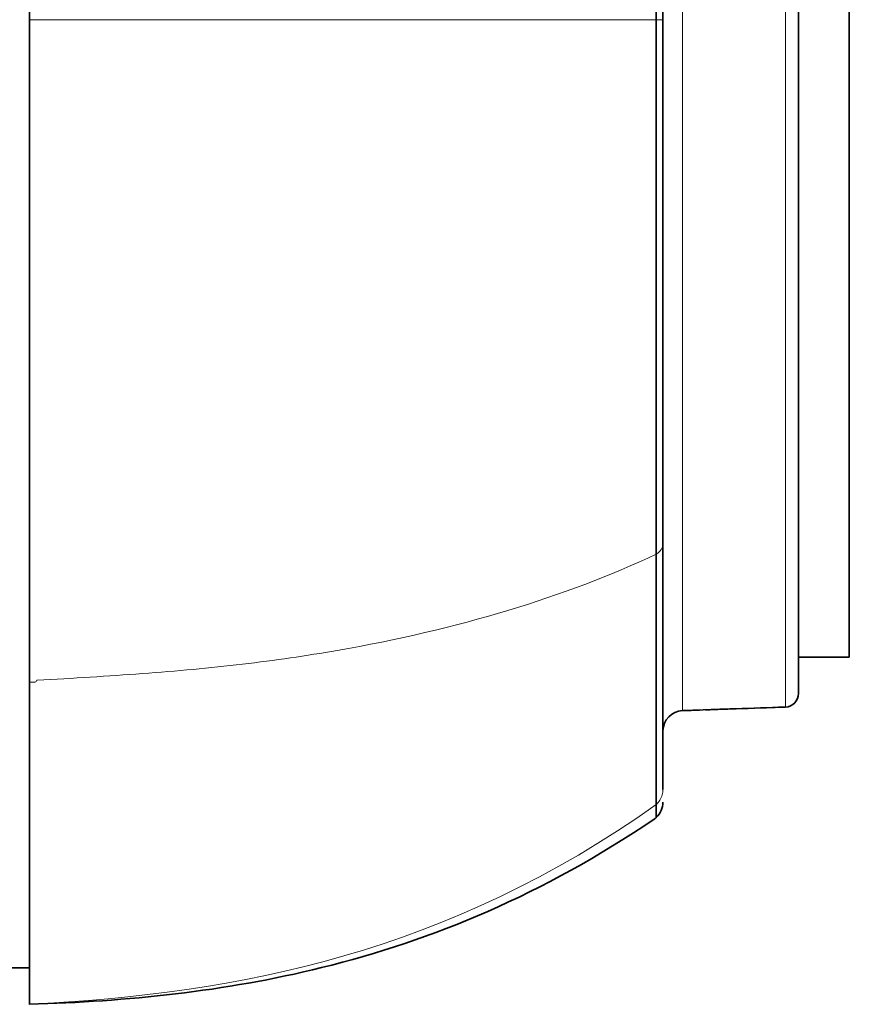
# Model space of a CAD drawing. Header units: millimetres. Extents: x 5 to 415, y 5 to 292.
# Tile 88 of 197: x 243 to 255, y 147 to 162. Entities that reach past the tile are written whole.
import ezdxf

# ---------------------------------------------------------------- set-up
doc = ezdxf.new("R2010")
doc.units = ezdxf.units.MM
doc.layers.add('Sichtbar (ISO)', color=7, linetype='Continuous', lineweight=35)
doc.layers.add('Sichtbar schmal (ISO)', color=7, linetype='Continuous', lineweight=18)

msp = doc.modelspace()

# ---------------------------------------------------------------- linework, layer by layer
at = {"layer": 'Sichtbar (ISO)'}
for p, q in [((252.09045476, 161.59980865), (252.09045476, 173.14420347)), ((254.09045476, 151.66283912), (254.09045476, 171.53700244)), ((254.84045476, 152.19992078), (254.84045476, 170.99992078)), ((252.09045476, 153.86722509), (252.09045476, 161.59980779)), ((252.09045476, 150.24922874), (252.09045476, 153.86722507)), ((254.09045476, 152.19992078), (254.84045476, 152.19992078)), ((252.37998573, 151.40997047), (253.89743465, 151.46296095)), ((252.09045476, 150.05677565), (252.09045476, 150.05798366)), ((242.74039024, 147.6191681), (242.44011044, 147.61916924))]:
    msp.add_line(p, q, dxfattribs=at)
for centre, radius, start, end in [((253.89045476, 151.66283912), 0.2, 271.999997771, 0), ((252.39045476, 151.11015319), 0.3, 91.999842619, 180.000006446), ((251.79045476, 150.05798366), 0.3, 312.00850993, 0)]:
    msp.add_arc(centre, radius, start, end, dxfattribs=at)
for points, knots in [([(242.74049033, 176.1060039), (242.74050254, 176.10597534), (242.74050932, 175.88707635), (242.7405149, 175.26244454), (242.7405189, 174.75145946), (242.74052182, 172.15169701), (242.74052054, 170.67244021), (242.74051741, 168.38785319), (242.74051506, 167.18756309), (242.74050843, 164.51975136), (242.74050404, 163.06832909), (242.74049887, 161.59985891)], [0.0000081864, 0.0000081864, 0.0000081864, 0.0000081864, 1.1167741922, 1.1167741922, 1.4994792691, 1.4994792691, 1.8528611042, 1.8528611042, 2.1875750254, 2.1875750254, 2.5581761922, 2.5581761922, 2.5581761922, 2.5581761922]), ([(251.99084391, 173.36894792), (251.99084388, 173.36897434), (251.98959302, 173.36711376), (251.99014704, 173.36093051), (251.98997023, 173.34692957), (251.9900276, 173.3211597), (251.99000999, 173.27807873), (251.99001475, 173.21412548), (251.9900136, 173.12866978), (251.99001388, 173.02233053), (251.99001381, 172.89426934), (251.99001383, 172.74492729), (251.99001382, 172.57376489), (251.99001382, 172.37390939), (251.99001382, 172.13200733), (251.99001382, 171.83427556), (251.99001382, 171.46012669), (251.99001382, 170.99293326), (251.99001383, 170.41375735), (251.99001381, 169.70117052), (251.99001389, 168.83494603), (251.99001355, 167.82925411), (251.9900148, 166.75194259), (251.99001075, 165.69981269), (251.99002343, 164.72857193), (251.9899833, 163.84118306), (251.9901114, 163.031242), (251.98969914, 162.29281356), (251.99063214, 161.82358063), (251.99020552, 161.59985874)], [0.00000058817, 0.00000058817, 0.00000058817, 0.00000058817, 0.02573287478, 0.05387232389, 0.08563640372, 0.12212170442, 0.16234635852, 0.20241792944, 0.23899277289, 0.27270437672, 0.30348995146, 0.33136899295, 0.35706838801, 0.38183966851, 0.40792824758, 0.43749674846, 0.47074424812, 0.50776330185, 0.54896871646, 0.59489182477, 0.64623936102, 0.70381839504, 0.76153221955, 0.81310768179, 0.85871760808, 0.8996119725, 0.93639997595, 0.96966771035, 0.99999999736, 0.99999999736, 0.99999999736, 0.99999999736]), ([(242.74049887, 161.59985891), (242.74049252, 159.79538047), (242.74048517, 158.01372259), (242.74046914, 154.68008494), (242.74046058, 153.14867027), (242.74045202, 151.83034697)], [0.0000015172, 0.0000015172, 0.0000015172, 0.0000015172, 0.5413451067, 0.5413451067, 1.076530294, 1.076530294, 1.076530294, 1.076530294]), ([(251.99020552, 161.59985874), (251.98995221, 161.22936237), (251.98992416, 160.85876635), (251.98989459, 160.48976478), (251.98986666, 160.14124303), (251.98983736, 159.79414337), (251.98982682, 159.44992904), (251.98982617, 159.42886235), (251.9898255, 159.40780637), (251.98982481, 159.38676148), (251.98981244, 159.01151949), (251.98979301, 158.63980057), (251.98978801, 158.27355805), (251.98978386, 157.96939152), (251.98978965, 157.66900251), (251.98981771, 157.37351032), (251.98982396, 157.30762097), (251.98983034, 157.24196983), (251.98983682, 157.17656886), (251.98987382, 156.80324297), (251.98991406, 156.43806846), (251.98995267, 156.08269617), (251.98999615, 155.68250249), (251.99003757, 155.29473964), (251.99006997, 154.92132375), (251.99010645, 154.50084245), (251.9901315, 154.09855265), (251.9909107, 153.71720278)], [0, 0, 0, 0, 0.1285669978, 0.1285669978, 0.1285669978, 0.2499984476, 0.2499984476, 0.2499984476, 0.2574303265, 0.2574303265, 0.2574303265, 0.3899448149, 0.3899448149, 0.3899448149, 0.4999988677, 0.4999988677, 0.4999988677, 0.5245389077, 0.5245389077, 0.5245389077, 0.6646198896, 0.6646198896, 0.6646198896, 0.8223686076, 0.8223686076, 0.8223686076, 1, 1, 1, 1]), ([(251.9909107, 153.71720278), (251.99165608, 153.49640304), (251.99166812, 153.28322433), (251.99165941, 153.07823717), (251.99165752, 153.03377209), (251.99165483, 152.98969364), (251.99165187, 152.94601101), (251.99164127, 152.78918931), (251.99162718, 152.63746812), (251.99163808, 152.49136295), (251.99164419, 152.40938994), (251.99164243, 152.32917254), (251.9916343, 152.25082437), (251.99162411, 152.15266426), (251.99160395, 152.05743863), (251.99157424, 151.96519632), (251.9915244, 151.81042212), (251.99150256, 151.66408085), (251.99148528, 151.52622508), (251.99147007, 151.40487836), (251.99145966, 151.29010481), (251.99140301, 151.18186346), (251.9913919, 151.16064718), (251.99138276, 151.13968468), (251.99137517, 151.11897384), (251.99134843, 151.04593595), (251.99134126, 150.97602512), (251.99133508, 150.90968314), (251.99132792, 150.83292173), (251.99129879, 150.76093238), (251.99128403, 150.69470345), (251.99127104, 150.63641819), (251.99126166, 150.58260445), (251.99125277, 150.53299085), (251.99124441, 150.48635239), (251.99123872, 150.44342258), (251.99124405, 150.40390539), (251.99124529, 150.39475282), (251.99124658, 150.38578283), (251.99124794, 150.37699221), (251.99125269, 150.34616195), (251.99125817, 150.31753815), (251.99126694, 150.29089537), (251.99127923, 150.25350876), (251.99130243, 150.22002524), (251.99133119, 150.18978979), (251.99133954, 150.18102076), (251.99134863, 150.17252503), (251.99135822, 150.16428688), (251.99138488, 150.14138827), (251.99141536, 150.12047926), (251.99144831, 150.10123596), (251.99149742, 150.07255557), (251.99154968, 150.04757507), (251.99148617, 150.02516841)], [0, 0, 0, 0, 0.1026260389, 0.1026260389, 0.1026260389, 0.12488731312, 0.12488731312, 0.12488731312, 0.20480583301, 0.20480583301, 0.20480583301, 0.24964450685, 0.24964450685, 0.24964450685, 0.30582156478, 0.30582156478, 0.30582156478, 0.400081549, 0.400081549, 0.400081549, 0.48305334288, 0.48305334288, 0.48305334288, 0.49931656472, 0.49931656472, 0.49931656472, 0.55666967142, 0.55666967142, 0.55666967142, 0.62303044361, 0.62303044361, 0.62303044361, 0.68143172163, 0.68143172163, 0.68143172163, 0.73633090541, 0.73633090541, 0.73633090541, 0.74904609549, 0.74904609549, 0.74904609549, 0.79364054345, 0.79364054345, 0.79364054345, 0.85621794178, 0.85621794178, 0.85621794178, 0.87436694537, 0.87436694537, 0.87436694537, 0.92481359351, 0.92481359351, 0.92481359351, 0.99999974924, 0.99999974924, 0.99999974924, 0.99999974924]), ([(242.74039024, 147.6191681), (242.74040472, 147.61888568), (242.74041356, 147.93475421), (242.74042786, 149.06424301), (242.74043578, 149.86495223), (242.74044688, 151.4232962), (242.74044825, 151.62012081), (242.74044965, 151.83025344)], [-3.2194152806, -3.2194152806, -3.2194152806, -3.2194152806, -2.060896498, -2.060896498, -1.2386011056, -1.2386011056, -1.1289418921, -1.1289418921, -1.1289418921, -1.1289418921]), ([(242.74040398, 147.07988309), (242.74040647, 147.07882774), (242.74040887, 147.08712567), (242.74041439, 147.34623037), (242.74041748, 147.54237593), (242.74042498, 148.25796642), (242.7404297, 148.7542646), (242.74044076, 150.19026398), (242.74044624, 150.94041231), (242.74045202, 151.83035086)], [-3.0426229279, -3.0426229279, -3.0426229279, -3.0426229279, -1.8325163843, -1.8325163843, -0.9766261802, -0.9766261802, -0.3603872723, -0.3603872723, -0.0000037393, -0.0000037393, -0.0000037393, -0.0000037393]), ([(253.89739874, 151.46272419), (253.89734681, 151.46272239), (253.89729489, 151.46272059), (253.89703528, 151.46271157), (253.89682759, 151.46270436), (253.89578914, 151.4626683), (253.89495838, 151.46263945), (253.8924661, 151.46255291), (253.89080458, 151.46249521), (253.88073161, 151.46214543), (253.87232016, 151.46185335), (253.84147819, 151.46078237), (253.81904766, 151.46000347), (253.55735812, 151.45091638), (253.31809903, 151.44260819), (252.99908702, 151.43153052), (252.91933345, 151.42876109), (252.81299688, 151.42506846), (252.78641233, 151.42414528), (252.74659579, 151.42276254), (252.73329647, 151.42230082), (252.72002387, 151.42183985)], [0, 0, 0, 0, 0.00001558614, 0.00001558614, 0.00007793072, 0.00007793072, 0.00032730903, 0.00032730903, 0.00082606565, 0.00082606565, 0.00335102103, 0.00335102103, 0.01008423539, 0.01008423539, 0.08190520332, 0.08190520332, 0.10584559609, 0.10584559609, 0.11382578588, 0.11382578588, 0.11779866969, 0.11779866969, 0.11779866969, 0.11779866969]), ([(252.63138639, 151.41874043), (252.63000374, 151.41869209), (252.62742523, 151.41860089), (252.62273693, 151.41843452), (252.62061892, 151.41835924), (252.61503049, 151.41816054), (252.61151202, 151.41803535), (252.59746737, 151.41753556), (252.58690107, 151.41715937), (252.54469743, 151.41565685), (252.51304236, 151.41452972), (252.44759321, 151.41219935), (252.41379641, 151.41099597), (252.37999962, 151.40979259)], [0, 0, 0, 0, 0.000861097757, 0.000861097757, 0.001505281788, 0.001505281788, 0.002562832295, 0.002562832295, 0.005732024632, 0.005732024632, 0.015233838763, 0.015233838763, 0.025379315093, 0.025379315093, 0.025379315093, 0.025379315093]), ([(251.99148617, 150.02516841), (251.99107808, 149.92085985), (251.99119653, 149.87307057), (251.9912261, 149.85056366), (251.99125569, 149.82804601), (251.99118852, 149.8308348), (251.99115148, 149.83231968), (251.99107741, 149.83528945), (251.9911266, 149.83304289), (251.9911523, 149.83180978), (251.9912037, 149.82934357), (251.99116117, 149.8309311), (251.99115862, 149.83173351), (251.99115353, 149.83333833), (251.99130846, 149.83180283), (251.99056005, 149.83275926)], [0.00000017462, 0.00000017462, 0.00000017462, 0.00000017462, 0.06247222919, 0.06247222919, 0.06247222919, 0.12497408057, 0.12497408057, 0.12497408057, 0.24997778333, 0.24997778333, 0.24997778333, 0.49998518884, 0.49998518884, 0.49998518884, 1, 1, 1, 1]), ([(242.74008488, 147.07986759), (242.74008237, 147.07880919), (242.74008002, 147.08711526), (242.74007682, 147.31202591), (242.74007571, 147.42502765), (242.74007466, 147.61866297)], [0.00000155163, 0.00000155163, 0.00000155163, 0.00000155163, 0.22883666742, 0.22883666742, 0.33783982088, 0.33783982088, 0.33783982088, 0.33783982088]), ([(242.74029084, 147.0798663), (242.74021783, 147.07986415), (242.74019124, 147.07986603), (242.74013806, 147.07986998), (242.74011147, 147.0798841), (242.74008488, 147.07986759)], [0.0000102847, 0.0000102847, 0.0000102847, 0.0000102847, 2.4325103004, 2.4325103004, 4.8650103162, 4.8650103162, 4.8650103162, 4.8650103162]), ([(242.74040398, 147.07988309), (242.74037738, 147.07987084), (242.74035079, 147.07987625), (242.74029761, 147.07986919), (242.74027102, 147.07986571), (242.74029084, 147.0798663)], [0.0000110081, 0.0000110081, 0.0000110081, 0.0000110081, 2.4325110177, 2.4325110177, 4.8650110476, 4.8650110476, 4.8650110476, 4.8650110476])]:
    msp.add_open_spline(points, degree=3, knots=knots, dxfattribs=at)
for points in [[(251.95979557, 149.81034553), (250.32392887, 148.69941513), (248.68806217, 148.02312071), (247.05219547, 147.61989482)], [(251.99056005, 149.83275926), (251.98071707, 149.82457127), (251.97025632, 149.81744951), (251.95979557, 149.81034553)], [(242.74029084, 147.0798663), (244.17762333, 147.12213553), (245.6149094, 147.2656172), (247.05219547, 147.61989482)]]:
    msp.add_open_spline(points, degree=3, dxfattribs=at)
at = {"layer": 'Sichtbar schmal (ISO)'}
for p, q in [((253.89743466, 151.46296095), (253.89743466, 171.7368806)), ((242.74045239, 151.88866707), (242.74045004, 151.88866532)), ((242.74040398, 147.07988309), (242.74009041, 147.07986786))]:
    msp.add_line(p, q, dxfattribs=at)
for centre, major_axis, ratio, start_param, end_param in [((228.53208617, 161.60069221), (28.44859789, -0.00120938), 0.0000101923, 0.6013063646, 0.6030830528), ((251.79045476, 161.5998184), (0.3, -0.00001061), 0.0002112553, 6.2831814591, 7.1212579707), ((251.79045476, 153.86722522), (0.3, -0.00000026), 0.6678674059, 5.4459940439, 6.2831859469), ((233.9270834, 164.72588955), (-22.70588743, 6.17199927), 0.4960547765, 2.3270755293, 2.6131042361), ((236.48070359, 162.42837733), (19.86506887, -4.0047265), 0.4909792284, 5.2252316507, 5.2252335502)]:
    msp.add_ellipse(centre, major_axis=major_axis, ratio=ratio, start_param=start_param, end_param=end_param, dxfattribs=at)
for points, knots in [([(252.37998573, 151.40997047), (252.37998573, 151.40999219), (252.37998512, 151.41154814), (252.37998491, 151.415101), (252.3799847, 151.41866765), (252.37998488, 151.42424675), (252.37998492, 151.43233726), (252.37998497, 151.43995685), (252.37998489, 151.449804), (252.37998489, 151.46260595), (252.3799849, 151.47395958), (252.37998496, 151.48763725), (252.37998491, 151.50420516), (252.37998486, 151.51867052), (252.37998473, 151.53533908), (252.37998474, 151.55488173), (252.37998475, 151.5720097), (252.37998486, 151.59134538), (252.37998493, 151.61338576), (252.37998498, 151.63279897), (252.37998499, 151.65431052), (252.37998495, 151.67843898), (252.37998492, 151.69980439), (252.37998484, 151.7232217), (252.37998478, 151.7491171), (252.37998473, 151.77218254), (252.37998469, 151.79721404), (252.37998475, 151.82456727), (252.3799848, 151.84904765), (252.37998494, 151.87538768), (252.37998499, 151.90386771), (252.37998505, 151.9294591), (252.37998504, 151.95677839), (252.37998497, 151.98600184), (252.37998491, 152.01232982), (252.37998481, 152.04020332), (252.37998485, 152.06975021), (252.37998489, 152.09631585), (252.37998506, 152.12423423), (252.37998518, 152.15356874), (252.37998528, 152.17960458), (252.37998536, 152.20675598), (252.3799853, 152.23499377), (252.37998524, 152.25967778), (252.37998509, 152.28519195), (252.37998499, 152.31150613), (252.37998491, 152.33459619), (252.37998487, 152.35830222), (252.37998488, 152.38258742), (252.37998488, 152.40457215), (252.37998492, 152.42703152), (252.37998492, 152.44992629), (252.37998493, 152.47155964), (252.3799849, 152.49358173), (252.37998489, 152.51596212), (252.37998488, 152.5381659), (252.37998489, 152.56072234), (252.37998491, 152.58361468), (252.37998492, 152.60741403), (252.37998495, 152.63157641), (252.37998496, 152.65609964), (252.37998498, 152.68269294), (252.37998498, 152.70971059), (252.37998498, 152.73716307), (252.37998497, 152.76794947), (252.37998496, 152.79928273), (252.37998495, 152.83117072), (252.37998493, 152.86729148), (252.37998492, 152.90412403), (252.37998492, 152.94167521), (252.37998492, 152.98358818), (252.37998492, 153.02639641), (252.37998493, 153.07008957), (252.37998493, 153.1182084), (252.37998492, 153.16740048), (252.37998492, 153.21765656), (252.37998493, 153.27294663), (252.37998493, 153.3295245), (252.37998493, 153.38736963), (252.37998492, 153.45141966), (252.37998489, 153.5170234), (252.37998491, 153.58415332), (252.37998493, 153.65880832), (252.37998501, 153.73535086), (252.37998507, 153.8137149), (252.37998513, 153.90107989), (252.37998518, 153.99070886), (252.37998514, 154.08245912), (252.3799851, 154.18545266), (252.37998496, 154.29111923), (252.3799849, 154.39925703), (252.37998484, 154.52258493), (252.3799849, 154.6491271), (252.3799849, 154.77854944), (252.3799849, 154.92320259), (252.37998481, 155.0714537), (252.3799848, 155.22298199), (252.37998479, 155.38350883), (252.37998485, 155.54771364), (252.37998489, 155.71532086), (252.37998494, 155.89006858), (252.37998497, 156.06851478), (252.37998496, 156.25041411), (252.37998496, 156.44539356), (252.37998493, 156.6443406), (252.37998492, 156.84692725), (252.37998492, 157.06405106), (252.37998494, 157.28535555), (252.37998492, 157.51030622), (252.3799849, 157.73986117), (252.37998484, 157.97321308), (252.37998489, 158.2097581), (252.37998494, 158.43351404), (252.37998509, 158.66012715), (252.37998517, 158.88905522), (252.37998524, 159.09547004), (252.37998525, 159.3037669), (252.37998517, 159.51348583), (252.37998511, 159.69929084), (252.37998497, 159.88621209), (252.37998493, 160.07395779), (252.3799849, 160.23952025), (252.37998495, 160.40572384), (252.37998498, 160.57237585), (252.37998501, 160.72156974), (252.37998502, 160.87112302), (252.37998499, 161.02088507), (252.37998496, 161.15925189), (252.37998489, 161.29779691), (252.37998488, 161.43639995), (252.37998487, 161.56948381), (252.3799849, 161.70262116), (252.37998492, 161.83568579), (252.37998493, 161.9690537), (252.37998493, 162.10234857), (252.37998493, 162.23545425), (252.37998493, 162.37485606), (252.37998494, 162.51405036), (252.37998495, 162.65293951), (252.37998497, 162.80402671), (252.37998499, 162.9547528), (252.37998498, 163.10495251), (252.37998498, 163.27286875), (252.37998494, 163.44012712), (252.37998492, 163.60651834), (252.37998491, 163.7942853), (252.37998493, 163.98094801), (252.37998494, 164.16619567), (252.37998495, 164.37309502), (252.37998494, 164.57822921), (252.37998494, 164.7811888), (252.37998493, 165.00324076), (252.37998493, 165.22268976), (252.37998493, 165.43902386), (252.37998492, 165.66816224), (252.37998491, 165.89380609), (252.37998492, 166.11540623), (252.37998493, 166.33702066), (252.37998497, 166.55459086), (252.37998496, 166.7676452), (252.37998495, 166.9689601), (252.37998489, 167.16624308), (252.3799849, 167.35917086), (252.37998491, 167.54036045), (252.37998497, 167.71770868), (252.37998493, 167.89090828), (252.3799849, 168.05964955), (252.37998478, 168.22445302), (252.3799848, 168.38492619), (252.37998482, 168.54779461), (252.37998497, 168.70620249), (252.37998502, 168.85948125), (252.37998506, 169.01096504), (252.37998499, 169.15743913), (252.37998488, 169.29831271), (252.37998478, 169.42661987), (252.37998464, 169.55028111), (252.37998483, 169.66903083), (252.379985, 169.77448605), (252.37998542, 169.87606792), (252.37998564, 169.97365005), (252.37998584, 170.06030559), (252.37998587, 170.14380698), (252.37998566, 170.22411199), (252.37998547, 170.29621255), (252.37998509, 170.36573649), (252.37998489, 170.43271118), (252.37998471, 170.49318038), (252.37998468, 170.55157152), (252.37998475, 170.60794687), (252.3799848, 170.65846697), (252.37998493, 170.70736827), (252.3799849, 170.75444006), (252.37998486, 170.79655863), (252.3799847, 170.83721247), (252.37998471, 170.87616167), (252.37998473, 170.91201927), (252.37998489, 170.9464321), (252.37998509, 170.97929415), (252.37998529, 171.01092935), (252.37998553, 171.04112739), (252.37998551, 171.06991176), (252.37998548, 171.09915826), (252.37998518, 171.12694532), (252.37998501, 171.15334126), (252.37998483, 171.1816612), (252.37998481, 171.20837983), (252.37998483, 171.23361411), (252.37998486, 171.26178718), (252.37998494, 171.28811003), (252.37998498, 171.31277517), (252.37998502, 171.3404721), (252.379985, 171.36607875), (252.37998498, 171.38987508), (252.37998496, 171.41636739), (252.37998494, 171.44061593), (252.37998488, 171.46296165), (252.37998482, 171.4878739), (252.3799847, 171.51042111), (252.37998471, 171.53100368), (252.37998472, 171.55412629), (252.37998489, 171.57476943), (252.37998493, 171.59341826), (252.37998498, 171.6145268), (252.37998488, 171.63308026), (252.37998485, 171.64953993), (252.37998483, 171.66830773), (252.37998491, 171.68435335), (252.37998492, 171.69830101), (252.37998494, 171.71411626), (252.37998488, 171.72723408), (252.37998485, 171.73816077), (252.37998482, 171.7501878), (252.37998484, 171.75956017), (252.37998492, 171.76690954), (252.379985, 171.77485695), (252.37998515, 171.78043871), (252.37998492, 171.7841123), (252.37998467, 171.78811057), (252.37998398, 171.78984845), (252.37998398, 171.78987115)], [0.00000000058, 0.00000000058, 0.00000000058, 0.00000000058, 0.02334070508, 0.02334070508, 0.02334070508, 0.04677204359, 0.04677204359, 0.04677204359, 0.06883952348, 0.06883952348, 0.06883952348, 0.08841043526, 0.08841043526, 0.08841043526, 0.10549768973, 0.10549768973, 0.10549768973, 0.12047364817, 0.12047364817, 0.12047364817, 0.13366449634, 0.13366449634, 0.13366449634, 0.14534481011, 0.14534481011, 0.14534481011, 0.15574864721, 0.15574864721, 0.15574864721, 0.16505979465, 0.16505979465, 0.16505979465, 0.17342654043, 0.17342654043, 0.17342654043, 0.1809643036, 0.1809643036, 0.1809643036, 0.1877415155, 0.1877415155, 0.1877415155, 0.1937566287, 0.1937566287, 0.1937566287, 0.19901472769, 0.19901472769, 0.19901472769, 0.2036285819, 0.2036285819, 0.2036285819, 0.2078053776, 0.2078053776, 0.2078053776, 0.21175204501, 0.21175204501, 0.21175204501, 0.21566756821, 0.21566756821, 0.21566756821, 0.21973822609, 0.21973822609, 0.21973822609, 0.2241524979, 0.2241524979, 0.2241524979, 0.22910285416, 0.22910285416, 0.22910285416, 0.23471031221, 0.23471031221, 0.23471031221, 0.24096910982, 0.24096910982, 0.24096910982, 0.24786185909, 0.24786185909, 0.24786185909, 0.25544503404, 0.25544503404, 0.25544503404, 0.2638416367, 0.2638416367, 0.2638416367, 0.27317947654, 0.27317947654, 0.27317947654, 0.2835898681, 0.2835898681, 0.2835898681, 0.29527597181, 0.29527597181, 0.29527597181, 0.30860362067, 0.30860362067, 0.30860362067, 0.32349970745, 0.32349970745, 0.32349970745, 0.33928040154, 0.33928040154, 0.33928040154, 0.35573339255, 0.35573339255, 0.35573339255, 0.37336949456, 0.37336949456, 0.37336949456, 0.39227112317, 0.39227112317, 0.39227112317, 0.41155962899, 0.41155962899, 0.41155962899, 0.42980527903, 0.42980527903, 0.42980527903, 0.44625661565, 0.44625661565, 0.44625661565, 0.46083203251, 0.46083203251, 0.46083203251, 0.47368527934, 0.47368527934, 0.47368527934, 0.48519204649, 0.48519204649, 0.48519204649, 0.49582327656, 0.49582327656, 0.49582327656, 0.5060311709, 0.5060311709, 0.5060311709, 0.5162623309, 0.5162623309, 0.5162623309, 0.52697744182, 0.52697744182, 0.52697744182, 0.53863361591, 0.53863361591, 0.53863361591, 0.5516646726, 0.5516646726, 0.5516646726, 0.56636978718, 0.56636978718, 0.56636978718, 0.58279363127, 0.58279363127, 0.58279363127, 0.60076246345, 0.60076246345, 0.60076246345, 0.61979482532, 0.61979482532, 0.61979482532, 0.63882841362, 0.63882841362, 0.63882841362, 0.6568132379, 0.6568132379, 0.6568132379, 0.6737038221, 0.6737038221, 0.6737038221, 0.69015962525, 0.69015962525, 0.69015962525, 0.70686104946, 0.70686104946, 0.70686104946, 0.72336689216, 0.72336689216, 0.72336689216, 0.7384003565, 0.7384003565, 0.7384003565, 0.75175076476, 0.75175076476, 0.75175076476, 0.76360628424, 0.76360628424, 0.76360628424, 0.77425057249, 0.77425057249, 0.77425057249, 0.78386094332, 0.78386094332, 0.78386094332, 0.79247316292, 0.79247316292, 0.79247316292, 0.80017914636, 0.80017914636, 0.80017914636, 0.8072734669, 0.8072734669, 0.8072734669, 0.81410293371, 0.81410293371, 0.81410293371, 0.82104204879, 0.82104204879, 0.82104204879, 0.828486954, 0.828486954, 0.828486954, 0.83679889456, 0.83679889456, 0.83679889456, 0.84613252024, 0.84613252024, 0.84613252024, 0.85652359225, 0.85652359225, 0.85652359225, 0.86810813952, 0.86810813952, 0.86810813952, 0.88112230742, 0.88112230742, 0.88112230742, 0.89585300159, 0.89585300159, 0.89585300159, 0.91264936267, 0.91264936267, 0.91264936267, 0.93169476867, 0.93169476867, 0.93169476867, 0.95265809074, 0.95265809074, 0.95265809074, 0.97532725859, 0.97532725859, 0.97532725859, 0.99999999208, 0.99999999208, 0.99999999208, 0.99999999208]), ([(251.96208506, 161.59986064), (250.68520361, 161.59985956), (249.21726413, 161.59985979), (247.61810252, 161.59985938), (246.79162948, 161.59985916), (245.93010717, 161.59985878), (245.04179266, 161.59985874), (244.29212208, 161.59985871), (243.52336982, 161.59985893), (242.74050407, 161.59985891)], [0, 0, 0, 0, 0.512040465, 0.512040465, 0.512040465, 0.7766714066, 0.7766714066, 0.7766714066, 1, 1, 1, 1]), ([(242.85191255, 151.86089888), (243.38255678, 151.88535913), (243.90135571, 151.91829234), (244.40654284, 151.95656647), (244.91172998, 151.99484059), (245.40331062, 152.03840753), (245.88250523, 152.09453302), (246.36169984, 152.15065851), (246.8284936, 152.21939152), (247.28128436, 152.29763499)], [0, 0, 0, 0, 0.3333333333, 0.3333333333, 0.3333333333, 0.6666666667, 0.6666666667, 0.6666666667, 1, 1, 1, 1]), ([(242.74046109, 151.83034971), (242.75682392, 151.83073578), (242.7708256, 151.83087235), (242.77945606, 151.83072183), (242.78808652, 151.83057132), (242.79134583, 151.83013144), (242.79832974, 151.8294864), (242.80531365, 151.82884136), (242.81602203, 151.82799438), (242.82396657, 151.82994644), (242.83191111, 151.83189851), (242.83709188, 151.83664796), (242.84152536, 151.84204496), (242.84595883, 151.84744197), (242.84964504, 151.85348608), (242.85191255, 151.86089888)], [0, 0, 0, 0, 0.2, 0.2, 0.2, 0.4, 0.4, 0.4, 0.6, 0.6, 0.6, 0.8, 0.8, 0.8, 1, 1, 1, 1]), ([(251.99273366, 150.0264481), (252.01161644, 150.04587443), (252.02944282, 150.06679232), (252.04424547, 150.09014453), (252.0593737, 150.11401037), (252.07117685, 150.14030915), (252.07893683, 150.16734929), (252.08669681, 150.19438942), (252.09045476, 150.22224613), (252.09045476, 150.24922874)], [0.00717386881, 0.00717386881, 0.00717386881, 0.00717386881, 0.33333333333, 0.33333333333, 0.33333333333, 0.66666666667, 0.66666666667, 0.66666666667, 1, 1, 1, 1])]:
    msp.add_open_spline(points, degree=3, knots=knots, dxfattribs=at)
msp.add_open_spline([(242.74040398, 147.07988309), (245.83991014, 147.23040031), (248.9296936, 147.84898895), (251.99148617, 150.02516841)], degree=3, dxfattribs=at)

doc.saveas('drawing.dxf')
